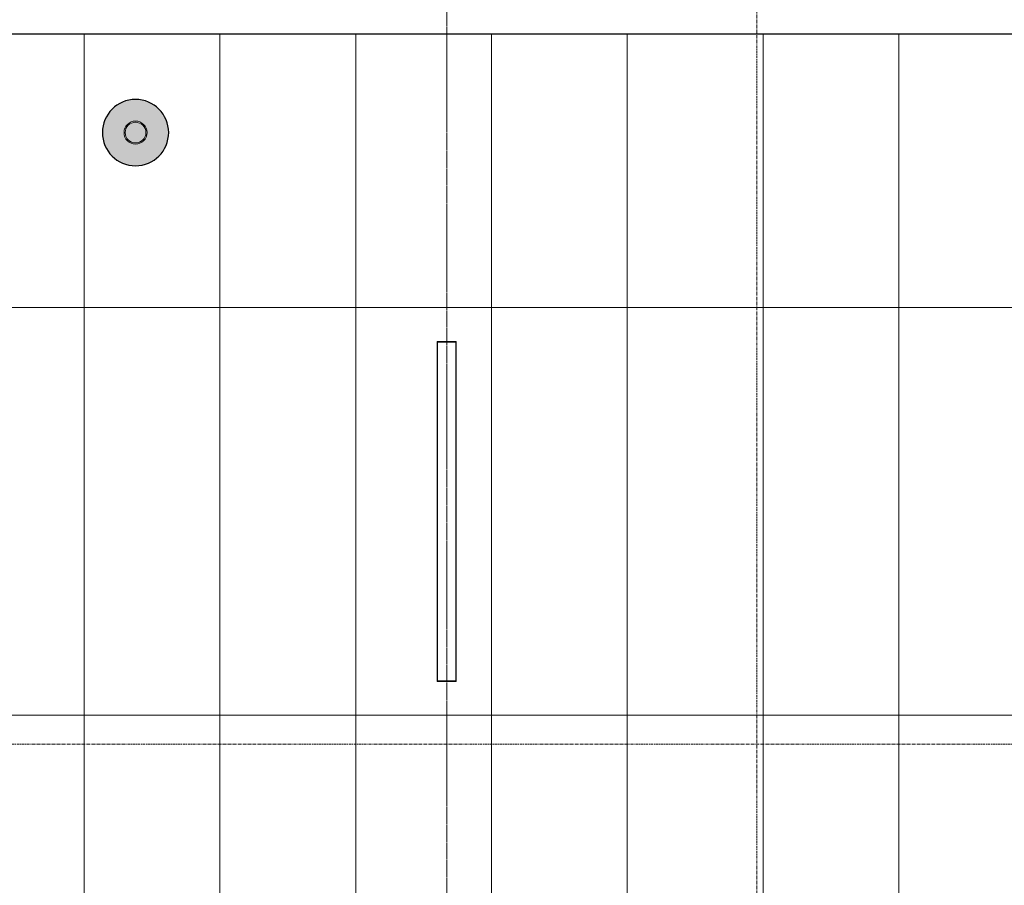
# Model space of a CAD drawing. Header units: millimetres. Extents: x 3625 to 171676, y -65096 to 217166.
# Tile 204 of 256: x 69814 to 74165, y 13205 to 17027. Entities that reach past the tile are written whole.
import ezdxf

# ---------------------------------------------------------------- set-up
doc = ezdxf.new("R2010")
doc.units = ezdxf.units.MM
doc.linetypes.add('gestippeld-fijn', pattern=[3, 1.5, -1.5])
doc.linetypes.add('stramien', pattern=[22.225, 12.7, -3.175, 3.175, -3.175])
for name, color, linetype, lineweight in [('A-DETL', 5, 'Continuous', 13), ('A-GENM', 6, 'Continuous', 18), ('A-ROOF', 4, 'Continuous', 18), ('S-COLS', 6, 'Continuous', 18), ('S-GRID', 1, 'Continuous', 18)]:
    doc.layers.add(name, color=color, linetype=linetype, lineweight=lineweight)
doc.layers.add('ATN Houtenlatten plafond moduul 600x1200 mm', color=20, linetype='Continuous')

# ---------------------------------------------------------------- blocks, each defined once
blk = doc.blocks.new('28_ABT-C_staal_hout kolom RV - gelam_ houten kolom $150-300-150 kwal GL32H-2892874-Plotview plafond eerste Verdieping - 1 op 100')
at = {"layer": 'S-COLS', "lineweight": 5}
h = blk.add_hatch(color=256, dxfattribs=at)
h.paths.add_polyline_path([(0, -146.5), (39.3, -141), (73.3, -126.9), (103.6, -103.6), (126.9, -73.3), (141.5, -37.9), (146.1, 3.3), (141.5, 37.9), (126.9, 73.3), (103.6, 103.6), (73.3, 126.9), (37.9, 141.5), (0, 146.5), (-37.9, 141.5), (-73.3, 126.9), (-103.6, 103.6), (-126.9, 73.3), (-141.5, 37.9), (-146.5, 0), (-141.5, -37.9), (-126.9, -73.3), (-103.6, -103.6), (-73.3, -126.9), (-37.9, -141.5)], flags=0)
h.paths.add_polyline_path([(0, -50.8), (-13.1, -49.1), (-25.4, -44), (-35.9, -35.9), (-45, -22.9), (-49.2, -11.9), (-50.4, 3.3), (-49.1, 13.1), (-44, 25.4), (-32.4, 38.6), (-22.9, 45), (-11.9, 49.2), (0, 50.8), (13.1, 49.1), (25.4, 44), (38.6, 32.4), (45, 22.9), (49.1, 13.1), (50.8, 0), (49.1, -13.1), (44, -25.4), (32.4, -38.6), (22.9, -45), (11.9, -49.2)], flags=0)
h.paths.add_polyline_path([(0, -45.8), (12.4, -44), (24.4, -38.5), (32.4, -32.4), (39.7, -22.9), (44.2, -11.9), (45.4, 3.3), (44, 12.4), (37.7, 25.4), (32.4, 32.4), (22.9, 39.7), (11.9, 44.2), (0, 45.8), (-13.1, 43.7), (-25.4, 37.7), (-32.4, 32.4), (-39.7, 22.9), (-44.2, 11.9), (-45.8, 0), (-43.7, -13.1), (-39.7, -22.9), (-32.4, -32.4), (-22.9, -39.7), (-11.9, -44.2)], flags=0)
at = {"layer": 'S-COLS', "color": 250, "lineweight": 25}
for start, end in [(0, 180), (180, 0)]:
    blk.add_arc((0, 0), 146.5, start, end, dxfattribs=at)
at = {"layer": 'S-COLS', "color": 170, "lineweight": 5}
for radius, start, end in [(50.8, 0, 180), (45.8, 0, 180), (50.8, 180, 0), (45.8, 180, 0)]:
    blk.add_arc((0, 0), radius, start, end, dxfattribs=at)
blk = doc.blocks.new('10844_ABT model nieuw_export 08-11-2012_rvt-1-Plotview plafond eerste Verdieping - 1 op 100')
at = {"color": 170, "lineweight": 5}
blk.add_blockref('28_ABT-C_staal_hout kolom RV - gelam_ houten kolom $150-300-150 kwal GL32H-2892874-Plotview plafond eerste Verdieping - 1 op 100', (23770.8, 16528.2), dxfattribs=at)
blk = doc.blocks.new('27_KU_metalen dakbedekking binnenzijde publiekshal noord1 - 27_KU_metalen dakbedekking binnenzijde publiekshal noord-3102144-Plotview plafond eerste Verdieping - 1 op 100')
at = {"layer": 'A-ROOF'}
blk.add_line((10049, 16962.2), (35150.6, 16962.2), dxfattribs=at)
blk = doc.blocks.new('63_KA_Etaloid armatuur - 1500 mm-14435909-Plotview plafond eerste Verdieping - 1 op 100')
at = {"layer": 'A-GENM'}
for p, q in [((-750, 42.5), (-750, -42.5)), ((750, 42.5), (-750, 42.5)), ((-747.5, 40), (-747.5, -40)), ((747.5, 40), (-747.5, 40)), ((747.5, -40), (747.5, 40)), ((750, -42.5), (750, 42.5)), ((-750, -42.5), (750, -42.5)), ((-747.5, -40), (747.5, -40))]:
    blk.add_line(p, q, dxfattribs=at)
blk = doc.blocks.new('A$C49543151')
at = {"layer": 'A-DETL', "linetype": 'gestippeld-fijn'}
blk.add_line((-10004.8, -15524.3), (-10004.8, 1175.7), dxfattribs=at)
at = {"layer": 'A-DETL'}
for p, q in [((-11607, 0), (-11607, -11525.9)), ((-11007, 0), (-11007, -11558.6)), ((-10407, 0), (-10407, -11591.2)), ((-9807, 0), (-9807, -11623.9)), ((-9207, 0), (-9207, -11656.5)), ((-8607, 0), (-8607, -11257.8)), ((-8007, 0), (-8007, -11721.8)), ((-4, -1207), (-28713.4, -1207)), ((-4, -3007), (-28032.2, -3007))]:
    blk.add_line(p, q, dxfattribs=at)
at = {"layer": 'A-GENM', "rotation": 90.0000000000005}
blk.add_blockref('63_KA_Etaloid armatuur - 1500 mm-14435909-Plotview plafond eerste Verdieping - 1 op 100', (-10004.8, -2107), dxfattribs=at)

msp = doc.modelspace()

# ---------------------------------------------------------------- linework, layer by layer
at = {"layer": 'ATN Houtenlatten plafond moduul 600x1200 mm', "color": 7}
msp.add_lwpolyline([(52935.6, 16918.2), (53462.2, 6171.3), (81957.6, 4620.7), (81957.6, 4981.5), (81706, 4981.5), (81706, 16962.2), (56604.5, 16962.2), (56604.5, 16948.2), (56574.5, 16948.2), (56574.5, 16918.2)], close=True, dxfattribs=at)
at = {"layer": 'S-GRID', "linetype": 'stramien'}
for p, q in [((73072, 41627.6), (73072, -3246.7)), ((45331.5, 13828.2), (111342, 13828.2))]:
    msp.add_line(p, q, dxfattribs=at)

# ---------------------------------------------------------------- block references
at = {"color": 250, "lineweight": 5}
msp.add_blockref('10844_ABT model nieuw_export 08-11-2012_rvt-1-Plotview plafond eerste Verdieping - 1 op 100', (46555.4, 0), dxfattribs=at)
msp.add_blockref('A$C49543151', (81706, 16962.2))
at = {"layer": 'A-ROOF'}
msp.add_blockref('27_KU_metalen dakbedekking binnenzijde publiekshal noord1 - 27_KU_metalen dakbedekking binnenzijde publiekshal noord-3102144-Plotview plafond eerste Verdieping - 1 op 100', (46555.4, 0), dxfattribs=at)

doc.saveas('drawing.dxf')
